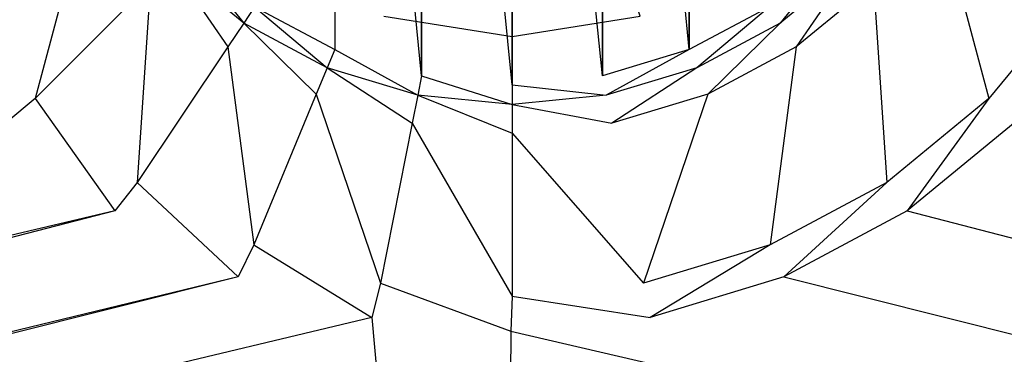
# Model space of a CAD drawing. Extents: x 0 to 1.7, y -0.75 to 0.
# Tile 6 of 15: x 0.8151 to 0.8863, y -0.4287 to -0.4045. Entities that reach past the tile are written whole.
import ezdxf

# ---------------------------------------------------------------- set-up
doc = ezdxf.new("R2010")
doc.units = 0
doc.layers.add('L0_WANNE_0___REPLACEMTFOREMPTYG', color=7, linetype='CONTINUOUS')
doc.layers.add('L2_DRAIN_004_D60___REPLACEMTFOR', color=7, linetype='CONTINUOUS')

msp = doc.modelspace()

# ---------------------------------------------------------------- linework, layer by layer
at = {"layer": 'L0_WANNE_0___REPLACEMTFOREMPTYG', "color": 8}
for points, invisible_edges in [([(0.837868, -0.344833), (0.844149, -0.408608), (0.844149, -0.342927), (0.837868, -0.344833)], 13), ([(0.844149, -0.342927), (0.850682, -0.409251), (0.850682, -0.342284), (0.844149, -0.342927)], 13), ([(0.844149, -0.342927), (0.844149, -0.408608), (0.850682, -0.409251), (0.844149, -0.342927)], 10), ([(0.850682, -0.342284), (0.850682, -0.409251), (0.857214, -0.408608), (0.850682, -0.342284)], 10), ([(0.850682, -0.342284), (0.857214, -0.408608), (0.857214, -0.342927), (0.850682, -0.342284)], 13), ([(0.857214, -0.342927), (0.857214, -0.408608), (0.863495, -0.406703), (0.857214, -0.342927)], 10), ([(0.857214, -0.342927), (0.863495, -0.406703), (0.863495, -0.344833), (0.857214, -0.342927)], 13), ([(0.837868, -0.344833), (0.832079, -0.403608), (0.837868, -0.406703), (0.837868, -0.344833)], 13), ([(0.837868, -0.344833), (0.837868, -0.406703), (0.844149, -0.408608), (0.837868, -0.344833)], 10), ([(0.863495, -0.344833), (0.863495, -0.406703), (0.869284, -0.403608), (0.863495, -0.344833)], 10), ([(0.816214, -0.410235, 0.012189), (0.819945, -0.396305, 0.012189), (0.810152, -0.402849, 0.012189), (0.816214, -0.410235, 0.012189)], 13), ([(0.819945, -0.396305, 0.012189), (0.816214, -0.410235, 0.012189), (0.824542, -0.401907, 0.012189), (0.819945, -0.396305, 0.012189)], 14), ([(0.885149, -0.410235, 0.012189), (0.881418, -0.396305, 0.012189), (0.876821, -0.401907, 0.012189), (0.885149, -0.410235, 0.012189)], 13), ([(0.881418, -0.396305, 0.012189), (0.885149, -0.410235, 0.012189), (0.891211, -0.402849, 0.012189), (0.881418, -0.396305, 0.012189)], 14), ([(0.831291, -0.404788), (0.827005, -0.399444), (0.826002, -0.400447), (0.831291, -0.404788)], 13), ([(0.827005, -0.399444), (0.831291, -0.404788), (0.832079, -0.403608), (0.827005, -0.399444)], 14), ([(0.870072, -0.404788), (0.874358, -0.399444), (0.869284, -0.403608), (0.870072, -0.404788)], 13), ([(0.874358, -0.399444), (0.870072, -0.404788), (0.875361, -0.400447), (0.874358, -0.399444)], 14), ([(0.830144, -0.406504, 0.012189), (0.826002, -0.400447, 0.012189), (0.824542, -0.401907, 0.012189), (0.830144, -0.406504, 0.012189)], 13), ([(0.826002, -0.400447, 0.001434), (0.831291, -0.404788, 0.009321), (0.831291, -0.404788, 0.001434), (0.826002, -0.400447, 0.001434)], 13), ([(0.831291, -0.404788, 0.009321), (0.826002, -0.400447, 0.001434), (0.826002, -0.400447, 0.009321), (0.831291, -0.404788, 0.009321)], 14), ([(0.826002, -0.400447, 0.009321), (0.831291, -0.404788, 0.012189), (0.831291, -0.404788, 0.009321), (0.826002, -0.400447, 0.009321)], 13), ([(0.831291, -0.404788, 0.012189), (0.826002, -0.400447, 0.009321), (0.826002, -0.400447, 0.012189), (0.831291, -0.404788, 0.012189)], 14), ([(0.826002, -0.400447, 0.012189), (0.830144, -0.406504, 0.012189), (0.831291, -0.404788, 0.012189), (0.826002, -0.400447, 0.012189)], 14), ([(0.826002, -0.400447), (0.831291, -0.404788, 0.001434), (0.831291, -0.404788), (0.826002, -0.400447)], 13), ([(0.831291, -0.404788, 0.001434), (0.826002, -0.400447), (0.826002, -0.400447, 0.001434), (0.831291, -0.404788, 0.001434)], 14), ([(0.870072, -0.404788, 0.009321), (0.875361, -0.400447, 0.001434), (0.870072, -0.404788, 0.001434), (0.870072, -0.404788, 0.009321)], 13), ([(0.875361, -0.400447, 0.001434), (0.870072, -0.404788, 0.009321), (0.875361, -0.400447, 0.009321), (0.875361, -0.400447, 0.001434)], 14), ([(0.870072, -0.404788, 0.012189), (0.875361, -0.400447, 0.009321), (0.870072, -0.404788, 0.009321), (0.870072, -0.404788, 0.012189)], 13), ([(0.875361, -0.400447, 0.009321), (0.870072, -0.404788, 0.012189), (0.875361, -0.400447, 0.012189), (0.875361, -0.400447, 0.009321)], 14), ([(0.871219, -0.406504, 0.012189), (0.875361, -0.400447, 0.012189), (0.870072, -0.404788, 0.012189), (0.871219, -0.406504, 0.012189)], 13), ([(0.870072, -0.404788, 0.001434), (0.875361, -0.400447), (0.870072, -0.404788), (0.870072, -0.404788, 0.001434)], 13), ([(0.875361, -0.400447), (0.870072, -0.404788, 0.001434), (0.875361, -0.400447, 0.001434), (0.875361, -0.400447)], 14), ([(0.875361, -0.400447, 0.012189), (0.871219, -0.406504, 0.012189), (0.876821, -0.401907, 0.012189), (0.875361, -0.400447, 0.012189)], 14), ([(0.823601, -0.416297, 0.012189), (0.824542, -0.401907, 0.012189), (0.816214, -0.410235, 0.012189), (0.823601, -0.416297, 0.012189)], 13), ([(0.824542, -0.401907, 0.012189), (0.823601, -0.416297, 0.012189), (0.830144, -0.406504, 0.012189), (0.824542, -0.401907, 0.012189)], 14), ([(0.877762, -0.416297, 0.012189), (0.876821, -0.401907, 0.012189), (0.871219, -0.406504, 0.012189), (0.877762, -0.416297, 0.012189)], 13), ([(0.876821, -0.401907, 0.012189), (0.877762, -0.416297, 0.012189), (0.885149, -0.410235, 0.012189), (0.876821, -0.401907, 0.012189)], 14), ([(0.810152, -0.402849, 0.012189), (0.814164, -0.411937, 0.012229), (0.816214, -0.410235, 0.012189), (0.810152, -0.402849, 0.012189)], 14), ([(0.887039, -0.411937, 0.012229), (0.891211, -0.402849, 0.012189), (0.885149, -0.410235, 0.012189), (0.887039, -0.411937, 0.012229)], 13), ([(0.837325, -0.408013), (0.832079, -0.403608), (0.831291, -0.404788), (0.837325, -0.408013)], 13), ([(0.832079, -0.403608), (0.837325, -0.408013), (0.837868, -0.406703), (0.832079, -0.403608)], 14), ([(0.864038, -0.408013), (0.869284, -0.403608), (0.863495, -0.406703), (0.864038, -0.408013)], 13), ([(0.869284, -0.403608), (0.864038, -0.408013), (0.870072, -0.404788), (0.869284, -0.403608)], 14), ([(0.836535, -0.409921, 0.012189), (0.831291, -0.404788, 0.012189), (0.830144, -0.406504, 0.012189), (0.836535, -0.409921, 0.012189)], 13), ([(0.831291, -0.404788, 0.001434), (0.837325, -0.408013, 0.009321), (0.837325, -0.408013, 0.001434), (0.831291, -0.404788, 0.001434)], 13), ([(0.837325, -0.408013, 0.009321), (0.831291, -0.404788, 0.001434), (0.831291, -0.404788, 0.009321), (0.837325, -0.408013, 0.009321)], 14), ([(0.831291, -0.404788, 0.009321), (0.837325, -0.408013, 0.012189), (0.837325, -0.408013, 0.009321), (0.831291, -0.404788, 0.009321)], 13), ([(0.837325, -0.408013, 0.012189), (0.831291, -0.404788, 0.009321), (0.831291, -0.404788, 0.012189), (0.837325, -0.408013, 0.012189)], 14), ([(0.831291, -0.404788, 0.012189), (0.836535, -0.409921, 0.012189), (0.837325, -0.408013, 0.012189), (0.831291, -0.404788, 0.012189)], 14), ([(0.831291, -0.404788), (0.837325, -0.408013, 0.001434), (0.837325, -0.408013), (0.831291, -0.404788)], 13), ([(0.837325, -0.408013, 0.001434), (0.831291, -0.404788), (0.831291, -0.404788, 0.001434), (0.837325, -0.408013, 0.001434)], 14), ([(0.864038, -0.408013, 0.009321), (0.870072, -0.404788, 0.001434), (0.864038, -0.408013, 0.001434), (0.864038, -0.408013, 0.009321)], 13), ([(0.870072, -0.404788, 0.001434), (0.864038, -0.408013, 0.009321), (0.870072, -0.404788, 0.009321), (0.870072, -0.404788, 0.001434)], 14), ([(0.864038, -0.408013, 0.012189), (0.870072, -0.404788, 0.009321), (0.864038, -0.408013, 0.009321), (0.864038, -0.408013, 0.012189)], 13), ([(0.870072, -0.404788, 0.009321), (0.864038, -0.408013, 0.012189), (0.870072, -0.404788, 0.012189), (0.870072, -0.404788, 0.009321)], 14), ([(0.864828, -0.409921, 0.012189), (0.870072, -0.404788, 0.012189), (0.864038, -0.408013, 0.012189), (0.864828, -0.409921, 0.012189)], 13), ([(0.864038, -0.408013, 0.001434), (0.870072, -0.404788), (0.864038, -0.408013), (0.864038, -0.408013, 0.001434)], 13), ([(0.870072, -0.404788), (0.864038, -0.408013, 0.001434), (0.870072, -0.404788, 0.001434), (0.870072, -0.404788)], 14), ([(0.870072, -0.404788, 0.012189), (0.864828, -0.409921, 0.012189), (0.871219, -0.406504, 0.012189), (0.870072, -0.404788, 0.012189)], 14), ([(0.832028, -0.420801, 0.012189), (0.830144, -0.406504, 0.012189), (0.823601, -0.416297, 0.012189), (0.832028, -0.420801, 0.012189)], 13), ([(0.830144, -0.406504, 0.012189), (0.832028, -0.420801, 0.012189), (0.836535, -0.409921, 0.012189), (0.830144, -0.406504, 0.012189)], 14), ([(0.843872, -0.409999), (0.837868, -0.406703), (0.837325, -0.408013), (0.843872, -0.409999)], 13), ([(0.837868, -0.406703), (0.843872, -0.409999), (0.844149, -0.408608), (0.837868, -0.406703)], 14), ([(0.857491, -0.409999), (0.863495, -0.406703), (0.857214, -0.408608), (0.857491, -0.409999)], 13), ([(0.863495, -0.406703), (0.857491, -0.409999), (0.864038, -0.408013), (0.863495, -0.406703)], 14), ([(0.869335, -0.420801, 0.012189), (0.871219, -0.406504, 0.012189), (0.864828, -0.409921, 0.012189), (0.869335, -0.420801, 0.012189)], 13), ([(0.871219, -0.406504, 0.012189), (0.869335, -0.420801, 0.012189), (0.877762, -0.416297, 0.012189), (0.871219, -0.406504, 0.012189)], 14), ([(0.84347, -0.412024, 0.012189), (0.837325, -0.408013, 0.012189), (0.836535, -0.409921, 0.012189), (0.84347, -0.412024, 0.012189)], 13), ([(0.837325, -0.408013, 0.001434), (0.843872, -0.409999, 0.009321), (0.843872, -0.409999, 0.001434), (0.837325, -0.408013, 0.001434)], 13), ([(0.843872, -0.409999, 0.009321), (0.837325, -0.408013, 0.001434), (0.837325, -0.408013, 0.009321), (0.843872, -0.409999, 0.009321)], 14), ([(0.837325, -0.408013, 0.009321), (0.843872, -0.409999, 0.012189), (0.843872, -0.409999, 0.009321), (0.837325, -0.408013, 0.009321)], 13), ([(0.843872, -0.409999, 0.012189), (0.837325, -0.408013, 0.009321), (0.837325, -0.408013, 0.012189), (0.843872, -0.409999, 0.012189)], 14), ([(0.837325, -0.408013, 0.012189), (0.84347, -0.412024, 0.012189), (0.843872, -0.409999, 0.012189), (0.837325, -0.408013, 0.012189)], 14), ([(0.837325, -0.408013), (0.843872, -0.409999, 0.001434), (0.843872, -0.409999), (0.837325, -0.408013)], 13), ([(0.843872, -0.409999, 0.001434), (0.837325, -0.408013), (0.837325, -0.408013, 0.001434), (0.843872, -0.409999, 0.001434)], 14), ([(0.857491, -0.409999, 0.009321), (0.864038, -0.408013, 0.001434), (0.857491, -0.409999, 0.001434), (0.857491, -0.409999, 0.009321)], 13), ([(0.864038, -0.408013, 0.001434), (0.857491, -0.409999, 0.009321), (0.864038, -0.408013, 0.009321), (0.864038, -0.408013, 0.001434)], 14), ([(0.857491, -0.409999, 0.012189), (0.864038, -0.408013, 0.009321), (0.857491, -0.409999, 0.009321), (0.857491, -0.409999, 0.012189)], 13), ([(0.864038, -0.408013, 0.009321), (0.857491, -0.409999, 0.012189), (0.864038, -0.408013, 0.012189), (0.864038, -0.408013, 0.009321)], 14), ([(0.857893, -0.412024, 0.012189), (0.864038, -0.408013, 0.012189), (0.857491, -0.409999, 0.012189), (0.857893, -0.412024, 0.012189)], 13), ([(0.857491, -0.409999, 0.001434), (0.864038, -0.408013), (0.857491, -0.409999), (0.857491, -0.409999, 0.001434)], 13), ([(0.864038, -0.408013), (0.857491, -0.409999, 0.001434), (0.864038, -0.408013, 0.001434), (0.864038, -0.408013)], 14), ([(0.864038, -0.408013, 0.012189), (0.857893, -0.412024, 0.012189), (0.864828, -0.409921, 0.012189), (0.864038, -0.408013, 0.012189)], 14), ([(0.850682, -0.41067), (0.844149, -0.408608), (0.843872, -0.409999), (0.850682, -0.41067)], 13), ([(0.844149, -0.408608), (0.850682, -0.41067), (0.850682, -0.409251), (0.844149, -0.408608)], 14), ([(0.850682, -0.409251), (0.857491, -0.409999), (0.857214, -0.408608), (0.850682, -0.409251)], 14), ([(0.857491, -0.409999), (0.850682, -0.409251), (0.850682, -0.41067), (0.857491, -0.409999)], 13), ([(0.821973, -0.418346, 0.012229), (0.816214, -0.410235, 0.012189), (0.814164, -0.411937, 0.012229), (0.821973, -0.418346, 0.012229)], 13), ([(0.816214, -0.410235, 0.012189), (0.821973, -0.418346, 0.012229), (0.823601, -0.416297, 0.012189), (0.816214, -0.410235, 0.012189)], 14), ([(0.841172, -0.423575, 0.012189), (0.836535, -0.409921, 0.012189), (0.832028, -0.420801, 0.012189), (0.841172, -0.423575, 0.012189)], 13), ([(0.836535, -0.409921, 0.012189), (0.841172, -0.423575, 0.012189), (0.84347, -0.412024, 0.012189), (0.836535, -0.409921, 0.012189)], 14), ([(0.850682, -0.412734, 0.012189), (0.843872, -0.409999, 0.012189), (0.84347, -0.412024, 0.012189), (0.850682, -0.412734, 0.012189)], 13), ([(0.843872, -0.409999, 0.001434), (0.850682, -0.41067, 0.009321), (0.850682, -0.41067, 0.001434), (0.843872, -0.409999, 0.001434)], 13), ([(0.850682, -0.41067, 0.009321), (0.843872, -0.409999, 0.001434), (0.843872, -0.409999, 0.009321), (0.850682, -0.41067, 0.009321)], 14), ([(0.843872, -0.409999, 0.009321), (0.850682, -0.41067, 0.012189), (0.850682, -0.41067, 0.009321), (0.843872, -0.409999, 0.009321)], 13), ([(0.850682, -0.41067, 0.012189), (0.843872, -0.409999, 0.009321), (0.843872, -0.409999, 0.012189), (0.850682, -0.41067, 0.012189)], 14), ([(0.843872, -0.409999, 0.012189), (0.850682, -0.412734, 0.012189), (0.850682, -0.41067, 0.012189), (0.843872, -0.409999, 0.012189)], 14), ([(0.843872, -0.409999), (0.850682, -0.41067, 0.001434), (0.850682, -0.41067), (0.843872, -0.409999)], 13), ([(0.850682, -0.41067, 0.001434), (0.843872, -0.409999), (0.843872, -0.409999, 0.001434), (0.850682, -0.41067, 0.001434)], 14), ([(0.850682, -0.41067, 0.009321), (0.857491, -0.409999, 0.001434), (0.850682, -0.41067, 0.001434), (0.850682, -0.41067, 0.009321)], 13), ([(0.857491, -0.409999, 0.001434), (0.850682, -0.41067, 0.009321), (0.857491, -0.409999, 0.009321), (0.857491, -0.409999, 0.001434)], 14), ([(0.850682, -0.41067, 0.012189), (0.857491, -0.409999, 0.009321), (0.850682, -0.41067, 0.009321), (0.850682, -0.41067, 0.012189)], 13), ([(0.857491, -0.409999, 0.009321), (0.850682, -0.41067, 0.012189), (0.857491, -0.409999, 0.012189), (0.857491, -0.409999, 0.009321)], 14), ([(0.850682, -0.41067, 0.012189), (0.857893, -0.412024, 0.012189), (0.857491, -0.409999, 0.012189), (0.850682, -0.41067, 0.012189)], 14), ([(0.850682, -0.41067, 0.001434), (0.857491, -0.409999), (0.850682, -0.41067), (0.850682, -0.41067, 0.001434)], 13), ([(0.857491, -0.409999), (0.850682, -0.41067, 0.001434), (0.857491, -0.409999, 0.001434), (0.857491, -0.409999)], 14), ([(0.860191, -0.423575, 0.012189), (0.864828, -0.409921, 0.012189), (0.857893, -0.412024, 0.012189), (0.860191, -0.423575, 0.012189)], 13), ([(0.864828, -0.409921, 0.012189), (0.860191, -0.423575, 0.012189), (0.869335, -0.420801, 0.012189), (0.864828, -0.409921, 0.012189)], 14), ([(0.87923, -0.418346, 0.012229), (0.885149, -0.410235, 0.012189), (0.877762, -0.416297, 0.012189), (0.87923, -0.418346, 0.012229)], 13), ([(0.885149, -0.410235, 0.012189), (0.87923, -0.418346, 0.012229), (0.887039, -0.411937, 0.012229), (0.885149, -0.410235, 0.012189)], 14), ([(0.857893, -0.412024, 0.012189), (0.850682, -0.41067, 0.012189), (0.850682, -0.412734, 0.012189), (0.857893, -0.412024, 0.012189)], 13), ([(0.814164, -0.411937, 0.012229), (0.354371, -0.528543, 0.012189), (0.821973, -0.418346, 0.012229), (0.814164, -0.411937, 0.012229)], 14), ([(1.345629, -0.528543, 0.012189), (0.887039, -0.411937, 0.012229), (0.87923, -0.418346, 0.012229), (1.345629, -0.528543, 0.012189)], 13), ([(0.850682, -0.424512, 0.012189), (0.84347, -0.412024, 0.012189), (0.841172, -0.423575, 0.012189), (0.850682, -0.424512, 0.012189)], 13), ([(0.84347, -0.412024, 0.012189), (0.850682, -0.424512, 0.012189), (0.850682, -0.412734, 0.012189), (0.84347, -0.412024, 0.012189)], 14), ([(0.850682, -0.412734, 0.012189), (0.860191, -0.423575, 0.012189), (0.857893, -0.412024, 0.012189), (0.850682, -0.412734, 0.012189)], 14), ([(0.860191, -0.423575, 0.012189), (0.850682, -0.412734, 0.012189), (0.850682, -0.424512, 0.012189), (0.860191, -0.423575, 0.012189)], 13), ([(0.830882, -0.423108, 0.012229), (0.823601, -0.416297, 0.012189), (0.821973, -0.418346, 0.012229), (0.830882, -0.423108, 0.012229)], 13), ([(0.823601, -0.416297, 0.012189), (0.830882, -0.423108, 0.012229), (0.832028, -0.420801, 0.012189), (0.823601, -0.416297, 0.012189)], 14), ([(0.870321, -0.423108, 0.012229), (0.877762, -0.416297, 0.012189), (0.869335, -0.420801, 0.012189), (0.870321, -0.423108, 0.012229)], 13), ([(0.877762, -0.416297, 0.012189), (0.870321, -0.423108, 0.012229), (0.87923, -0.418346, 0.012229), (0.877762, -0.416297, 0.012189)], 14), ([(0.377193, -0.532808, 0.012189), (0.821973, -0.418346, 0.012229), (0.354371, -0.528543, 0.012189), (0.377193, -0.532808, 0.012189)], 13), ([(0.821973, -0.418346, 0.012229), (0.377193, -0.532808, 0.012189), (0.830882, -0.423108, 0.012229), (0.821973, -0.418346, 0.012229)], 14), ([(1.322807, -0.532808, 0.012189), (0.87923, -0.418346, 0.012229), (0.870321, -0.423108, 0.012229), (1.322807, -0.532808, 0.012189)], 13), ([(0.87923, -0.418346, 0.012229), (1.322807, -0.532808, 0.012189), (1.345629, -0.528543, 0.012189), (0.87923, -0.418346, 0.012229)], 14), ([(0.840548, -0.42604, 0.012229), (0.832028, -0.420801, 0.012189), (0.830882, -0.423108, 0.012229), (0.840548, -0.42604, 0.012229)], 13), ([(0.832028, -0.420801, 0.012189), (0.840548, -0.42604, 0.012229), (0.841172, -0.423575, 0.012189), (0.832028, -0.420801, 0.012189)], 14), ([(0.860655, -0.42604, 0.012229), (0.869335, -0.420801, 0.012189), (0.860191, -0.423575, 0.012189), (0.860655, -0.42604, 0.012229)], 13), ([(0.869335, -0.420801, 0.012189), (0.860655, -0.42604, 0.012229), (0.870321, -0.423108, 0.012229), (0.869335, -0.420801, 0.012189)], 14), ([(0.393078, -0.532808, 0.012189), (0.830882, -0.423108, 0.012229), (0.377193, -0.532808, 0.012189), (0.393078, -0.532808, 0.012189)], 13), ([(0.830882, -0.423108, 0.012229), (0.393078, -0.532808, 0.012189), (0.840548, -0.42604, 0.012229), (0.830882, -0.423108, 0.012229)], 14), ([(1.306922, -0.532808, 0.012189), (0.870321, -0.423108, 0.012229), (0.860655, -0.42604, 0.012229), (1.306922, -0.532808, 0.012189)], 13), ([(0.870321, -0.423108, 0.012229), (1.306922, -0.532808, 0.012189), (1.322807, -0.532808, 0.012189), (0.870321, -0.423108, 0.012229)], 14), ([(0.850602, -0.42703, 0.012229), (0.841172, -0.423575, 0.012189), (0.840548, -0.42604, 0.012229), (0.850602, -0.42703, 0.012229)], 13), ([(0.841172, -0.423575, 0.012189), (0.850602, -0.42703, 0.012229), (0.850682, -0.424512, 0.012189), (0.841172, -0.423575, 0.012189)], 14), ([(0.850682, -0.424512, 0.012189), (0.860655, -0.42604, 0.012229), (0.860191, -0.423575, 0.012189), (0.850682, -0.424512, 0.012189)], 14), ([(0.860655, -0.42604, 0.012229), (0.850682, -0.424512, 0.012189), (0.850602, -0.42703, 0.012229), (0.860655, -0.42604, 0.012229)], 13), ([(0.85, -0.532808, 0.012189), (0.840548, -0.42604, 0.012229), (0.393078, -0.532808, 0.012189), (0.85, -0.532808, 0.012189)], 13), ([(0.840548, -0.42604, 0.012229), (0.85, -0.532808, 0.012189), (0.850602, -0.42703, 0.012229), (0.840548, -0.42604, 0.012229)], 14), ([(0.850602, -0.42703, 0.012229), (1.306922, -0.532808, 0.012189), (0.860655, -0.42604, 0.012229), (0.850602, -0.42703, 0.012229)], 14), ([(1.306922, -0.532808, 0.012189), (0.850602, -0.42703, 0.012229), (0.85, -0.532808, 0.012189), (1.306922, -0.532808, 0.012189)], 13)]:
    msp.add_3dface(points, dxfattribs=dict(at, invisible_edges=invisible_edges))
at = {"layer": 'L2_DRAIN_004_D60___REPLACEMTFOR', "color": 8}
for points, invisible_edges in [([(0.850682, -0.405767, 0.011211), (0.850682, -0.375767, 0.0122), (0.841411, -0.404299, 0.011211), (0.850682, -0.405767, 0.011211)], 14), ([(0.859952, -0.404299, 0.011211), (0.850682, -0.375767, 0.0122), (0.850682, -0.405767, 0.011211), (0.859952, -0.404299, 0.011211)], 14), ([(0.850682, -0.405768, 0.010211), (0.841411, -0.404299, 0.011211), (0.841411, -0.404299, 0.010211), (0.850682, -0.405768, 0.010211)], 13), ([(0.841411, -0.404299, 0.011211), (0.850682, -0.405768, 0.010211), (0.850682, -0.405767, 0.011211), (0.841411, -0.404299, 0.011211)], 14), ([(0.859952, -0.404299, 0.011211), (0.850682, -0.405768, 0.010211), (0.859952, -0.404299, 0.010211), (0.859952, -0.404299, 0.011211)], 13), ([(0.850682, -0.405768, 0.010211), (0.859952, -0.404299, 0.011211), (0.850682, -0.405767, 0.011211), (0.850682, -0.405768, 0.010211)], 14)]:
    msp.add_3dface(points, dxfattribs=dict(at, invisible_edges=invisible_edges))

doc.saveas('drawing.dxf')
